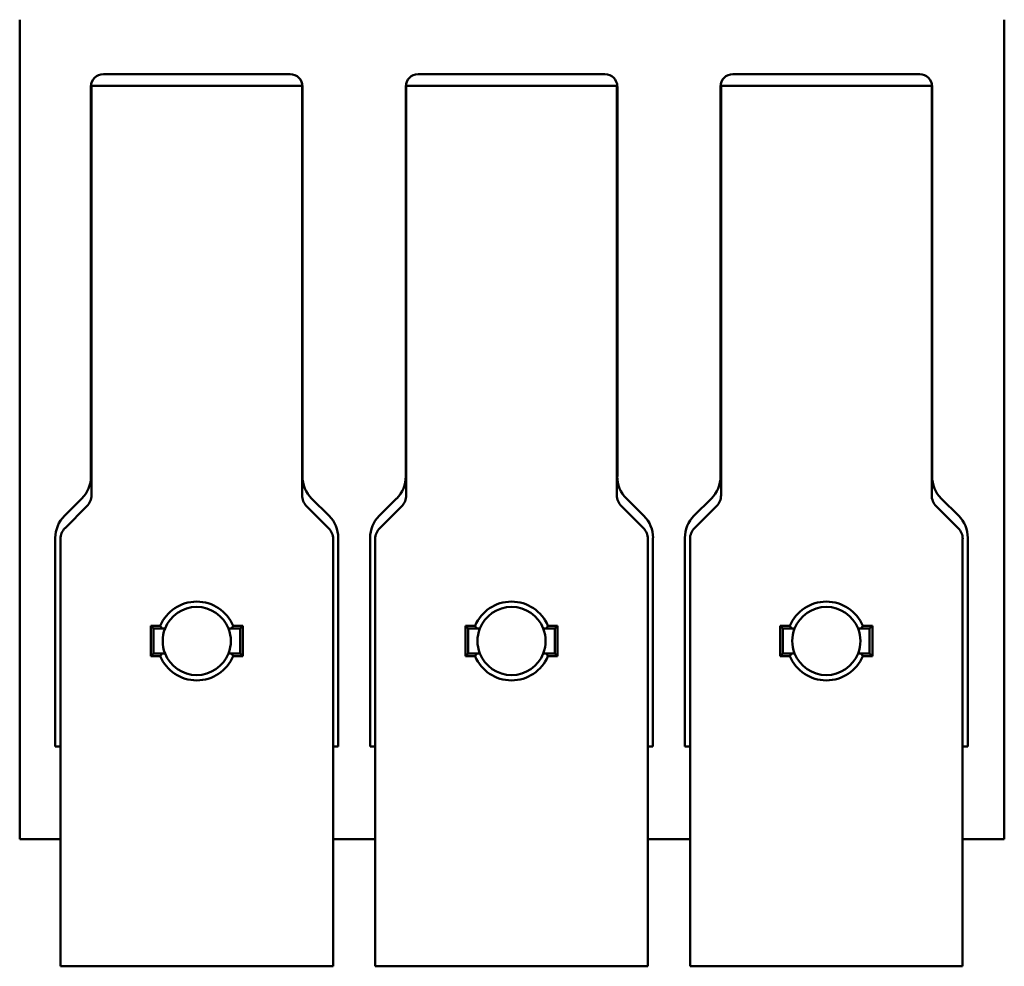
# Model space of a CAD drawing. Header units: inches. Extents: x 4.3 to 27.2, y 0.8 to 21.3.
# Tile 9 of 19: x 23 to 24.2, y 7.5 to 8.7. Entities that reach past the tile are written whole.
import ezdxf

# ---------------------------------------------------------------- set-up
doc = ezdxf.new("R2010")
doc.units = ezdxf.units.IN
doc.header["$MEASUREMENT"] = 0
doc.layers.add('Visible (ANSI)', color=7, linetype='Continuous', lineweight=50)

msp = doc.modelspace()

# ---------------------------------------------------------------- linework, layer by layer
at = {"layer": 'Visible (ANSI)'}
for p, q in [((22.9775, 8.6844), (22.9775, 8.5585)), ((24.2287, 8.6844), (24.2287, 8.5585)), ((23.0838, 8.6152), (23.3212, 8.6152)), ((23.4838, 8.6152), (23.7212, 8.6152)), ((23.8838, 8.6152), (24.1212, 8.6152)), ((23.0681, 8.5585), (23.0681, 8.5995)), ((23.0687, 8.6002), (23.0687, 8.5413)), ((23.0687, 8.6002), (23.3364, 8.6002)), ((23.3364, 8.5413), (23.3364, 8.6002)), ((23.337, 8.5995), (23.337, 8.5585)), ((23.4681, 8.5585), (23.4681, 8.5995)), ((23.4687, 8.6002), (23.4687, 8.5413)), ((23.4687, 8.6002), (23.7364, 8.6002)), ((23.7364, 8.5413), (23.7364, 8.6002)), ((23.737, 8.5995), (23.737, 8.5585)), ((23.8681, 8.5585), (23.8681, 8.5995)), ((23.8687, 8.6002), (23.8687, 8.5413)), ((23.8687, 8.6002), (24.1364, 8.6002)), ((24.1364, 8.5413), (24.1364, 8.6002)), ((24.137, 8.5995), (24.137, 8.5585)), ((22.9775, 8.376), (22.9775, 8.5585)), ((23.0681, 8.5585), (23.0681, 8.376)), ((23.337, 8.376), (23.337, 8.5585)), ((23.4681, 8.5585), (23.4681, 8.376)), ((23.737, 8.376), (23.737, 8.5585)), ((23.8681, 8.5585), (23.8681, 8.376)), ((24.137, 8.376), (24.137, 8.5585)), ((24.2287, 8.376), (24.2287, 8.5585)), ((23.0687, 8.3662), (23.0687, 8.5413)), ((23.3364, 8.5413), (23.3364, 8.3662)), ((23.4687, 8.3662), (23.4687, 8.5413)), ((23.7364, 8.5413), (23.7364, 8.3662)), ((23.8687, 8.3662), (23.8687, 8.5413)), ((24.1364, 8.5413), (24.1364, 8.3662)), ((22.9775, 8.376), (22.9775, 7.9289)), ((23.0681, 8.1038), (23.0681, 8.376)), ((23.337, 8.376), (23.337, 8.1038)), ((23.4681, 8.1038), (23.4681, 8.376)), ((23.737, 8.376), (23.737, 8.1038)), ((23.8681, 8.1038), (23.8681, 8.376)), ((24.137, 8.376), (24.137, 8.1038)), ((24.2287, 8.376), (24.2287, 7.9289)), ((23.0687, 8.3662), (23.0687, 8.3036)), ((23.3364, 8.3036), (23.3364, 8.3662)), ((23.4687, 8.3662), (23.4687, 8.3036)), ((23.7364, 8.3036), (23.7364, 8.3662)), ((23.8687, 8.3662), (23.8687, 8.3036)), ((24.1364, 8.3036), (24.1364, 8.3662)), ((23.0687, 8.0801), (23.0687, 8.3036)), ((23.3364, 8.3036), (23.3364, 8.0801)), ((23.4687, 8.0801), (23.4687, 8.3036)), ((23.7364, 8.3036), (23.7364, 8.0801)), ((23.8687, 8.0801), (23.8687, 8.3036)), ((24.1364, 8.3036), (24.1364, 8.0801)), ((23.0343, 8.0537), (23.0565, 8.0759)), ((23.3485, 8.0759), (23.3707, 8.0537)), ((23.4343, 8.0537), (23.4565, 8.0759)), ((23.7485, 8.0759), (23.7707, 8.0537)), ((23.8343, 8.0537), (23.8565, 8.0759)), ((24.1485, 8.0759), (24.1707, 8.0537)), ((23.0629, 8.0662), (23.0351, 8.0383)), ((23.37, 8.0383), (23.3421, 8.0662)), ((23.4629, 8.0662), (23.4351, 8.0383)), ((23.77, 8.0383), (23.7421, 8.0662)), ((23.8629, 8.0662), (23.8351, 8.0383)), ((24.17, 8.0383), (24.1421, 8.0662)), ((23.0228, 7.9289), (23.0228, 8.0259)), ((23.0293, 7.5011), (23.0293, 8.0244)), ((23.3757, 7.5011), (23.3757, 8.0244)), ((23.3822, 8.0259), (23.3822, 7.9289)), ((23.4228, 7.9289), (23.4228, 8.0259)), ((23.4293, 7.5011), (23.4293, 8.0244)), ((23.7757, 7.5011), (23.7757, 8.0244)), ((23.7822, 8.0259), (23.7822, 7.9289)), ((23.8228, 7.9289), (23.8228, 8.0259)), ((23.8293, 7.5011), (23.8293, 8.0244)), ((24.1757, 7.5011), (24.1757, 8.0244)), ((24.1822, 8.0259), (24.1822, 7.9289)), ((22.9775, 7.9199), (22.9775, 7.9289)), ((23.0228, 7.9289), (23.0228, 7.9199)), ((23.3822, 7.9199), (23.3822, 7.9289)), ((23.4228, 7.9289), (23.4228, 7.9199)), ((23.7822, 7.9199), (23.7822, 7.9289)), ((23.8228, 7.9289), (23.8228, 7.9199)), ((24.1822, 7.9199), (24.1822, 7.9289)), ((24.2287, 7.9199), (24.2287, 7.9289)), ((22.9775, 7.9199), (22.9775, 7.6495)), ((23.0228, 7.7609), (23.0228, 7.9199)), ((23.144, 7.9139), (23.1562, 7.9139)), ((23.1474, 7.9105), (23.144, 7.9139)), ((23.144, 7.8756), (23.144, 7.9139)), ((23.1474, 7.9105), (23.1585, 7.9105)), ((23.1474, 7.879), (23.1474, 7.9105)), ((23.2465, 7.9105), (23.2576, 7.9105)), ((23.2488, 7.9139), (23.261, 7.9139)), ((23.261, 7.9139), (23.2576, 7.9105)), ((23.2576, 7.879), (23.2576, 7.9105)), ((23.261, 7.9139), (23.261, 7.8756)), ((23.3822, 7.9199), (23.3822, 7.7609)), ((23.4228, 7.7609), (23.4228, 7.9199)), ((23.544, 7.9139), (23.5562, 7.9139)), ((23.5474, 7.9105), (23.544, 7.9139)), ((23.544, 7.8756), (23.544, 7.9139)), ((23.5474, 7.9105), (23.5585, 7.9105)), ((23.5474, 7.879), (23.5474, 7.9105)), ((23.6465, 7.9105), (23.6576, 7.9105)), ((23.6488, 7.9139), (23.661, 7.9139)), ((23.661, 7.9139), (23.6576, 7.9105)), ((23.6576, 7.879), (23.6576, 7.9105)), ((23.661, 7.9139), (23.661, 7.8756)), ((23.7822, 7.9199), (23.7822, 7.7609)), ((23.8228, 7.7609), (23.8228, 7.9199)), ((23.944, 7.9139), (23.9562, 7.9139)), ((23.9474, 7.9105), (23.944, 7.9139)), ((23.944, 7.8756), (23.944, 7.9139)), ((23.9474, 7.9105), (23.9585, 7.9105)), ((23.9474, 7.879), (23.9474, 7.9105)), ((24.0465, 7.9105), (24.0576, 7.9105)), ((24.0488, 7.9139), (24.061, 7.9139)), ((24.061, 7.9139), (24.0576, 7.9105)), ((24.0576, 7.879), (24.0576, 7.9105)), ((24.061, 7.9139), (24.061, 7.8756)), ((24.1822, 7.9199), (24.1822, 7.7609)), ((24.2287, 7.9199), (24.2287, 7.6495)), ((23.144, 7.8756), (23.1474, 7.879)), ((23.144, 7.8756), (23.1562, 7.8756)), ((23.1474, 7.879), (23.1585, 7.879)), ((23.2465, 7.879), (23.2576, 7.879)), ((23.2488, 7.8756), (23.261, 7.8756)), ((23.2576, 7.879), (23.261, 7.8756)), ((23.544, 7.8756), (23.5474, 7.879)), ((23.544, 7.8756), (23.5562, 7.8756)), ((23.5474, 7.879), (23.5585, 7.879)), ((23.6465, 7.879), (23.6576, 7.879)), ((23.6488, 7.8756), (23.661, 7.8756)), ((23.6576, 7.879), (23.661, 7.8756)), ((23.944, 7.8756), (23.9474, 7.879)), ((23.944, 7.8756), (23.9562, 7.8756)), ((23.9474, 7.879), (23.9585, 7.879)), ((24.0465, 7.879), (24.0576, 7.879)), ((24.0488, 7.8756), (24.061, 7.8756)), ((24.0576, 7.879), (24.061, 7.8756)), ((23.0293, 7.7609), (23.0228, 7.7609)), ((23.3822, 7.7609), (23.3757, 7.7609)), ((23.4293, 7.7609), (23.4228, 7.7609)), ((23.7822, 7.7609), (23.7757, 7.7609)), ((23.8293, 7.7609), (23.8228, 7.7609)), ((24.1822, 7.7609), (24.1757, 7.7609)), ((22.9775, 7.6428), (22.9775, 7.6495)), ((24.2287, 7.6428), (24.2287, 7.6495)), ((22.9775, 7.6428), (23.0293, 7.6428)), ((23.3757, 7.6428), (23.4293, 7.6428)), ((23.7757, 7.6428), (23.8293, 7.6428)), ((24.1757, 7.6428), (24.2287, 7.6428)), ((23.0293, 7.5011), (23.0293, 7.4814)), ((23.3757, 7.4814), (23.3757, 7.5011)), ((23.4293, 7.5011), (23.4293, 7.4814)), ((23.7757, 7.4814), (23.7757, 7.5011)), ((23.8293, 7.5011), (23.8293, 7.4814)), ((24.1757, 7.4814), (24.1757, 7.5011)), ((23.3757, 7.4814), (23.0293, 7.4814)), ((23.7757, 7.4814), (23.4293, 7.4814)), ((24.1757, 7.4814), (23.8293, 7.4814))]:
    msp.add_line(p, q, dxfattribs=at)
for centre, radius, start, end in [((23.0838, 8.5995), 0.0157, 90, 180), ((23.3212, 8.5995), 0.0157, 0, 90), ((23.4838, 8.5995), 0.0157, 90, 180), ((23.7212, 8.5995), 0.0157, 0, 90), ((23.8838, 8.5995), 0.0157, 90, 180), ((24.1212, 8.5995), 0.0157, 0, 90), ((23.0287, 8.1038), 0.0394, 315, 0), ((23.3763, 8.1038), 0.0394, 180, 225), ((23.4287, 8.1038), 0.0394, 315, 0), ((23.7763, 8.1038), 0.0394, 180, 225), ((23.8287, 8.1038), 0.0394, 315, 0), ((24.1763, 8.1038), 0.0394, 180, 225), ((23.049, 8.0801), 0.0197, 315, 0), ((23.3561, 8.0801), 0.0197, 180, 225), ((23.449, 8.0801), 0.0197, 315, 0), ((23.7561, 8.0801), 0.0197, 180, 225), ((23.849, 8.0801), 0.0197, 315, 0), ((24.1561, 8.0801), 0.0197, 180, 225), ((23.0622, 8.0259), 0.0394, 135, 180), ((23.3429, 8.0259), 0.0394, 0, 45), ((23.4622, 8.0259), 0.0394, 135, 180), ((23.7429, 8.0259), 0.0394, 0, 45), ((23.8622, 8.0259), 0.0394, 135, 180), ((24.1429, 8.0259), 0.0394, 0, 45), ((23.049, 8.0244), 0.0197, 135, 180), ((23.3561, 8.0244), 0.0197, 0, 45), ((23.449, 8.0244), 0.0197, 135, 180), ((23.7561, 8.0244), 0.0197, 0, 45), ((23.849, 8.0244), 0.0197, 135, 180), ((24.1561, 8.0244), 0.0197, 0, 45), ((23.2025, 7.8948), 0.0501, 22.4692, 157.5308), ((23.2025, 7.8948), 0.0433, 21.3237, 158.6763), ((23.6025, 7.8948), 0.0501, 22.4692, 157.5308), ((23.6025, 7.8948), 0.0433, 21.3237, 158.6763), ((24.0025, 7.8948), 0.0501, 22.4692, 157.5308), ((24.0025, 7.8948), 0.0433, 21.3237, 158.6763), ((23.2025, 7.8948), 0.0433, 158.6763, 201.3237), ((23.2025, 7.8948), 0.0433, 338.6763, 21.3237), ((23.6025, 7.8948), 0.0433, 158.6763, 201.3237), ((23.6025, 7.8948), 0.0433, 338.6763, 21.3237), ((24.0025, 7.8948), 0.0433, 158.6763, 201.3237), ((24.0025, 7.8948), 0.0433, 338.6763, 21.3237), ((23.2025, 7.8948), 0.0501, 202.4692, 337.5308), ((23.2025, 7.8948), 0.0433, 201.3237, 338.6763), ((23.6025, 7.8948), 0.0501, 202.4692, 337.5308), ((23.6025, 7.8948), 0.0433, 201.3237, 338.6763), ((24.0025, 7.8948), 0.0501, 202.4692, 337.5308), ((24.0025, 7.8948), 0.0433, 201.3237, 338.6763)]:
    msp.add_arc(centre, radius, start, end, dxfattribs=at)
for points in [[(23.1585, 7.9105), (23.1574, 7.9122), (23.1562, 7.9139)], [(23.2488, 7.9139), (23.2477, 7.9122), (23.2465, 7.9105)], [(23.5585, 7.9105), (23.5574, 7.9122), (23.5562, 7.9139)], [(23.6488, 7.9139), (23.6477, 7.9122), (23.6465, 7.9105)], [(23.9585, 7.9105), (23.9574, 7.9122), (23.9562, 7.9139)], [(24.0488, 7.9139), (24.0477, 7.9122), (24.0465, 7.9105)], [(23.1562, 7.8756), (23.1574, 7.8774), (23.1585, 7.879)], [(23.2465, 7.879), (23.2477, 7.8774), (23.2488, 7.8756)], [(23.5562, 7.8756), (23.5574, 7.8774), (23.5585, 7.879)], [(23.6465, 7.879), (23.6477, 7.8774), (23.6488, 7.8756)], [(23.9562, 7.8756), (23.9574, 7.8774), (23.9585, 7.879)], [(24.0465, 7.879), (24.0477, 7.8774), (24.0488, 7.8756)]]:
    msp.add_open_spline(points, degree=2, dxfattribs=at)
for points, weights in [([(23.1622, 7.9105), (23.1604, 7.9105), (23.1585, 7.9105)], [1, 1.00081844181, 1]), ([(23.2465, 7.9105), (23.2446, 7.9105), (23.2429, 7.9105)], [1, 1.0008184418, 1]), ([(23.5622, 7.9105), (23.5604, 7.9105), (23.5585, 7.9105)], [1, 1.00081844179, 1]), ([(23.6465, 7.9105), (23.6446, 7.9105), (23.6429, 7.9105)], [1, 1.00081844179, 1]), ([(23.9622, 7.9105), (23.9604, 7.9105), (23.9585, 7.9105)], [1, 1.0008184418, 1]), ([(24.0465, 7.9105), (24.0446, 7.9105), (24.0429, 7.9105)], [1, 1.0008184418, 1]), ([(23.1585, 7.879), (23.1604, 7.879), (23.1622, 7.879)], [1, 1.00081844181, 1]), ([(23.2429, 7.879), (23.2446, 7.879), (23.2465, 7.879)], [1, 1.0008184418, 1]), ([(23.5585, 7.879), (23.5604, 7.879), (23.5622, 7.879)], [1, 1.00081844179, 1]), ([(23.6429, 7.879), (23.6446, 7.879), (23.6465, 7.879)], [1, 1.00081844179, 1]), ([(23.9585, 7.879), (23.9604, 7.879), (23.9622, 7.879)], [1, 1.0008184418, 1]), ([(24.0429, 7.879), (24.0446, 7.879), (24.0465, 7.879)], [1, 1.0008184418, 1])]:
    msp.add_rational_spline(points, weights, degree=2, dxfattribs=at)

doc.saveas('drawing.dxf')
